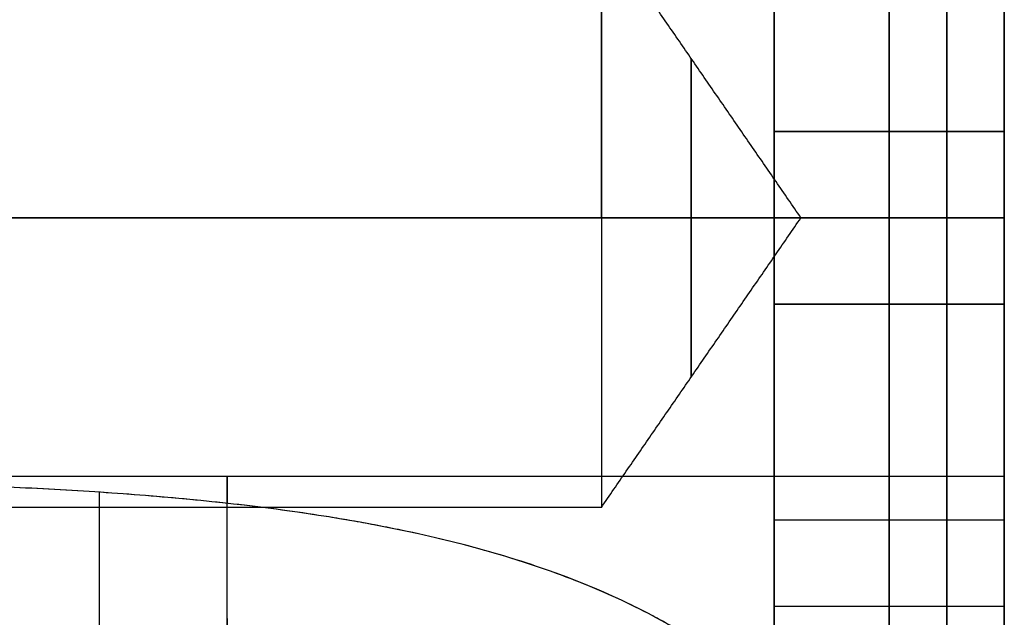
# Model space of a CAD drawing. Header units: millimetres. Extents: x -66 to 114, y 79 to 395.
# Tile 22 of 211: x 44.94 to 46.65, y 91.98 to 93.02. Entities that reach past the tile are written whole.
import ezdxf

# ---------------------------------------------------------------- set-up
doc = ezdxf.new("R2010")
doc.units = ezdxf.units.MM
doc.layers.add('Layer 01', color=7, linetype='Continuous', true_color=0x000000)

# ---------------------------------------------------------------- blocks, each defined once
blk = doc.blocks.new('Block 03')
at = {"layer": 'Layer 01'}
for p, q in [((46.45, 93.8733, 14.5738), (46.45, 92.8233, 15.18)), ((46.45, 92.8233, 12.12), (46.45, 93.8733, 12.7262)), ((46.45, 93.7233, 14.314), (46.45, 92.6733, 14.9202)), ((46.45, 92.6733, 12.3798), (46.45, 93.7233, 12.986)), ((46.25, 92.8233, 16.415), (46.65, 92.8233, 16.415)), ((46.25, 92.8233, 10.885), (46.65, 92.8233, 10.885)), ((46.45, 92.8233, 15.18), (46.45, 92.8233, 17.65)), ((46.45, 92.8233, 17.65), (46.45, 92.5233, 17.65)), ((46.45, 92.8233, 9.65), (46.45, 92.5233, 9.65)), ((46.45, 92.8233, 9.65), (46.45, 92.8233, 12.12)), ((45.95, 92.6733, 14.1535), (41.95, 92.6733, 14.1535)), ((45.95, 92.6733, 13.1465), (44.0436, 92.6733, 13.1465)), ((46.65, 92.6733, 12.9), (44.4268, 92.6733, 12.9)), ((46.2968, 92.6733, 13.65), (45.95, 92.6733, 14.1535)), ((46.2968, 92.6733, 13.65), (45.95, 92.6733, 13.1465)), ((46.65, 92.6733, 17.65), (46.25, 92.6733, 17.65)), ((46.65, 92.6733, 9.65), (46.25, 92.6733, 9.65)), ((46.45, 92.6733, 14.9202), (46.45, 91.6233, 14.314)), ((46.45, 91.6233, 12.986), (46.45, 92.6733, 12.3798)), ((46.65, 92.6733, 14.9202), (46.65, 92.6733, 14.4)), ((46.65, 92.6733, 12.9), (46.65, 92.6733, 12.3798)), ((46.25, 92.5233, 16.415), (46.65, 92.5233, 16.415)), ((46.25, 92.5233, 10.885), (46.65, 92.5233, 10.885)), ((46.45, 92.5233, 15.18), (46.45, 92.5233, 17.65)), ((46.45, 92.5233, 15.18), (46.45, 91.4733, 14.5738)), ((46.45, 91.4733, 12.7262), (46.45, 92.5233, 12.12)), ((46.45, 92.5233, 9.65), (46.45, 92.5233, 12.12)), ((46.65, 92.2233, 11.5), (43.95, 92.2233, 11.5)), ((46.65, 92.2233, 15.8), (43.95, 92.2233, 15.8)), ((45.95, 92.1698, 13.65), (41.95, 92.1698, 13.65)), ((46.25, 92.1483, 14.6171), (46.65, 92.1483, 14.6171)), ((46.25, 92.1483, 12.6829), (46.65, 92.1483, 12.6829)), ((46.25, 91.9983, 14.8769), (46.65, 91.9983, 14.8769)), ((46.25, 91.9983, 12.4231), (46.65, 91.9983, 12.4231))]:
    blk.add_line(p, q, dxfattribs=at)
at = {"layer": 'Layer 01', "extrusion": (1, -5.46571e-16, 2.7939e-15)}
blk.add_arc((93.8733, 13.65, 46.45), 6.5, 180, 0, dxfattribs=at)
at = {"layer": 'Layer 01', "extrusion": (-1, -5.46571e-16, -2.7939e-15)}
blk.add_arc((-93.8733, 13.65, -46.45), 6.5, 0, 180, dxfattribs=at)
at = {"layer": 'Layer 01', "extrusion": (1, 2.7572e-30, 2.7939e-15)}
blk.add_arc((93.8733, 13.65, 46.45), 5.4, 360, 180, dxfattribs=at)
at = {"layer": 'Layer 01', "extrusion": (1, 1.89915e-16, 1.14455e-15)}
blk.add_arc((93.8733, 13.65, 46.45), 5.4, 246.6125, 360, dxfattribs=at)
at = {"layer": 'Layer 01', "extrusion": (1, 0, 0)}
blk.add_arc((93.8733, 13.65, 46.55), 5.4, 0, 180, dxfattribs=at)
at = {"layer": 'Layer 01', "extrusion": (1, 0, 3.55271e-15)}
blk.add_arc((93.8733, 13.65, 46.55), 5.4, 246.6125, 360, dxfattribs=at)
at = {"layer": 'Layer 01', "extrusion": (-1, -1.31582e-15, -2.7939e-15)}
blk.add_arc((-93.8733, 13.65, -46.65), 5.4, 360, 180, dxfattribs=at)
at = {"layer": 'Layer 01', "extrusion": (-1, -7.66907e-16, -4.56718e-15)}
blk.add_arc((-93.8733, 13.65, -46.65), 5.4, 180, 293.3875, dxfattribs=at)
at = {"layer": 'Layer 01', "extrusion": (-1, 1.41111e-14, -3.53483e-23)}
blk.add_arc((-92.6733, 13.65, -45.95), 0.5035, 90, 180, dxfattribs=at)
at = {"layer": 'Layer 01', "extrusion": (-1, -1.53823e-30, -1.41111e-14)}
blk.add_arc((-92.6733, 13.65, -45.95), 0.5035, 180, 270, dxfattribs=at)
at = {"layer": 'Layer 01', "extrusion": (-1, 0, -4.65557e-15)}
for start, end in [(0, 180), (180, 0)]:
    blk.add_arc((-92.6733, 13.65, -46.106), 0.277, start, end, dxfattribs=at)
at = {"layer": 'Layer 01', "extrusion": (1, 1.41111e-14, 3.39358e-23)}
blk.add_arc((92.6733, 13.65, 45.95), 0.5035, 90, 180, dxfattribs=at)
at = {"layer": 'Layer 01', "extrusion": (-1, -1.41111e-14, 3.39358e-23)}
blk.add_arc((-92.6733, 13.65, -45.95), 0.5035, 270, 0, dxfattribs=at)
at = {"layer": 'Layer 01', "extrusion": (-1, 0, 0)}
for centre, radius, end in [((-91.4733, 11.5, -45.3), 0.75, 200.2757), ((-91.4733, 15.8, -45.3), 0.75, 200.2733), ((-91.4733, 15.8, -45.3), 0.5035, 207.1278), ((-91.4733, 11.5, -45.3), 0.5035, 207.1278)]:
    blk.add_arc(centre, radius, 90, end, dxfattribs=at)
at = {"layer": 'Layer 01', "extrusion": (-1, -5.1479e-16, -4.73695e-15)}
blk.add_arc((-91.4733, 15.8, -46.65), 0.75, 90, 270, dxfattribs=at)
at = {"layer": 'Layer 01', "extrusion": (-1, -6.08299e-17, -5.40204e-17)}
blk.add_arc((-91.4733, 11.5, -46.65), 0.75, 90, 186.7862, dxfattribs=at)
at = {"layer": 'Layer 01'}
for points in [[(46.25, 93.8733, 14.5738), (46.25, 93.3483, 14.8769), (46.25, 92.8233, 15.18)], [(46.25, 92.8233, 12.12), (46.25, 93.3483, 12.4231), (46.25, 93.8733, 12.7262)], [(46.65, 92.8233, 15.18), (46.65, 93.3483, 14.8769), (46.65, 93.8733, 14.5738)], [(46.65, 93.8733, 12.7262), (46.65, 93.3483, 12.4231), (46.65, 92.8233, 12.12)], [(46.25, 93.7233, 14.314), (46.25, 93.1983, 14.6171), (46.25, 92.6733, 14.9202)], [(46.25, 92.6733, 12.3798), (46.25, 93.1983, 12.6829), (46.25, 93.7233, 12.986)], [(46.65, 92.6733, 14.9202), (46.65, 93.1983, 14.6171), (46.65, 93.7233, 14.314)], [(46.65, 93.7233, 12.986), (46.65, 93.1983, 12.6829), (46.65, 92.6733, 12.3798)], [(46.2968, 92.6733, 13.65), (46.1234, 92.9251, 13.65), (45.95, 93.1769, 13.65)], [(46.25, 92.8233, 15.18), (46.45, 92.8233, 15.18), (46.65, 92.8233, 15.18)], [(46.25, 92.8233, 15.18), (46.25, 92.8233, 16.415), (46.25, 92.8233, 17.65)], [(46.25, 92.8233, 17.65), (46.45, 92.8233, 17.65), (46.65, 92.8233, 17.65)], [(46.25, 92.8233, 17.65), (46.25, 92.6733, 17.65), (46.25, 92.5233, 17.65)], [(46.25, 92.8233, 9.65), (46.25, 92.6733, 9.65), (46.25, 92.5233, 9.65)], [(46.65, 92.8233, 9.65), (46.45, 92.8233, 9.65), (46.25, 92.8233, 9.65)], [(46.25, 92.8233, 9.65), (46.25, 92.8233, 10.885), (46.25, 92.8233, 12.12)], [(46.25, 92.8233, 12.12), (46.45, 92.8233, 12.12), (46.65, 92.8233, 12.12)], [(46.65, 92.8233, 17.65), (46.65, 92.8233, 16.415), (46.65, 92.8233, 15.18)], [(46.65, 92.5233, 17.65), (46.65, 92.6733, 17.65), (46.65, 92.8233, 17.65)], [(46.65, 92.8233, 9.65), (46.65, 92.6733, 9.65), (46.65, 92.5233, 9.65)], [(46.65, 92.8233, 12.12), (46.65, 92.8233, 10.885), (46.65, 92.8233, 9.65)], [(46.65, 92.6733, 14.4), (44.3, 92.6733, 14.4), (41.95, 92.6733, 14.4)], [(41.95, 92.6733, 14.1536), (43.95, 92.6733, 14.1536), (45.95, 92.6733, 14.1535)], [(45.95, 92.6733, 13.1465), (44.9968, 92.6733, 13.1464), (44.0436, 92.6732, 13.1463)], [(44.4268, 92.6733, 12.9002), (45.5384, 92.6733, 12.9001), (46.65, 92.6733, 12.9)], [(45.95, 92.1698, 13.65), (46.1234, 92.4216, 13.65), (46.2968, 92.6733, 13.65)], [(46.25, 92.6733, 14.9202), (46.25, 92.1483, 14.6171), (46.25, 91.6233, 14.314)], [(46.65, 92.6733, 14.9202), (46.45, 92.6733, 14.9202), (46.25, 92.6733, 14.9202)], [(46.65, 92.6733, 12.3798), (46.45, 92.6733, 12.3798), (46.25, 92.6733, 12.3798)], [(46.25, 91.6233, 12.986), (46.25, 92.1483, 12.6829), (46.25, 92.6733, 12.3798)], [(46.65, 91.6233, 14.314), (46.65, 92.1483, 14.6171), (46.65, 92.6733, 14.9202)], [(46.65, 92.6733, 12.3798), (46.65, 92.1483, 12.6829), (46.65, 91.6233, 12.986)], [(46.25, 92.5233, 17.65), (46.45, 92.5233, 17.65), (46.65, 92.5233, 17.65)], [(46.25, 92.5233, 15.18), (46.25, 92.5233, 16.415), (46.25, 92.5233, 17.65)], [(46.65, 92.5233, 15.18), (46.45, 92.5233, 15.18), (46.25, 92.5233, 15.18)], [(46.25, 92.5233, 15.18), (46.25, 91.9983, 14.8769), (46.25, 91.4733, 14.5738)], [(46.25, 91.4733, 12.7262), (46.25, 91.9983, 12.4231), (46.25, 92.5233, 12.12)], [(46.25, 92.5233, 12.12), (46.45, 92.5233, 12.12), (46.65, 92.5233, 12.12)], [(46.25, 92.5233, 9.65), (46.25, 92.5233, 10.885), (46.25, 92.5233, 12.12)], [(46.65, 92.5233, 9.65), (46.45, 92.5233, 9.65), (46.25, 92.5233, 9.65)], [(46.65, 92.5233, 15.18), (46.65, 92.5233, 16.415), (46.65, 92.5233, 17.65)], [(46.65, 92.5233, 9.65), (46.65, 92.5233, 10.885), (46.65, 92.5233, 12.12)], [(46.65, 91.4733, 14.5738), (46.65, 91.9983, 14.8769), (46.65, 92.5233, 15.18)], [(46.65, 92.5233, 12.12), (46.65, 91.9983, 12.4231), (46.65, 91.4733, 12.7262)], [(45.0778, 92.1962, 15.5999), (45.0778, 92.0717, 15.6147), (45.0778, 91.9472, 15.6295)], [(45.0778, 92.1961, 11.2999), (45.0778, 92.0717, 11.3147), (45.0778, 91.9472, 11.3295)]]:
    blk.add_open_spline(points, degree=2, dxfattribs=at)
for points, knots in [([(46.65, 93.4036, 13.8209), (46.65, 93.4292, 13.7113), (46.65, 93.4298, 13.5959), (46.65, 93.3806, 13.3763), (46.65, 93.3309, 13.2722), (46.65, 93.1911, 13.0958), (46.65, 93.101, 13.0237), (46.65, 92.8983, 12.9258), (46.65, 92.7859, 12.9), (46.65, 92.6733, 12.9)], [-1.361856, -1.361856, -1.361856, -1.361856, -1.021392, -1.021392, -0.680928, -0.680928, -0.340464, -0.340464, 0, 0, 0, 0]), ([(46.65, 92.6733, 14.4), (46.65, 92.8409, 14.4), (46.65, 93.008, 14.3418), (46.65, 93.2707, 14.1335), (46.65, 93.3654, 13.9841), (46.65, 93.4036, 13.8209)], [-1.024265, -1.024265, -1.024265, -1.024265, -0.512132, -0.512132, 0, 0, 0, 0]), ([(46.65, 91.9431, 13.4791), (46.65, 91.9174, 13.5887), (46.65, 91.9169, 13.7041), (46.65, 91.966, 13.9237), (46.65, 92.0157, 14.0278), (46.65, 92.1556, 14.2042), (46.65, 92.2457, 14.2763), (46.65, 92.4483, 14.3742), (46.65, 92.5608, 14.4), (46.65, 92.6733, 14.4)], [-1.361856, -1.361856, -1.361856, -1.361856, -1.021392, -1.021392, -0.680928, -0.680928, -0.340464, -0.340464, 0, 0, 0, 0]), ([(46.65, 92.6733, 12.9), (46.65, 92.5057, 12.9), (46.65, 92.3387, 12.9582), (46.65, 92.076, 13.1665), (46.65, 91.9813, 13.3159), (46.65, 91.9431, 13.4791)], [-1.024265, -1.024265, -1.024265, -1.024265, -0.512132, -0.512132, 0, 0, 0, 0]), ([(46.4476, 91.4733, 10.75), (46.4324, 91.5655, 10.75), (46.3951, 91.6547, 10.7671), (46.3056, 91.7765, 10.8126), (46.2703, 91.8151, 10.8311), (46.2089, 91.8695, 10.8628), (46.1761, 91.8958, 10.8797), (46.1342, 91.9248, 10.9009), (46.1124, 91.9389, 10.9119), (46.1028, 91.9448, 10.9167), (46.0964, 91.9487, 10.9199), (46.0923, 91.9512, 10.922), (46.0146, 91.9978, 10.9607), (45.9303, 92.0358, 11.0012), (45.7905, 92.0831, 11.0626), (45.7417, 92.0973, 11.0832), (45.6651, 92.1164, 11.1138), (45.6259, 92.1254, 11.1291), (45.5856, 92.1336, 11.1442), (45.5584, 92.1389, 11.1542), (45.5427, 92.1418, 11.1599), (45.4354, 92.1611, 11.1984), (45.3368, 92.1738, 11.2303), (45.1841, 92.1884, 11.2733), (45.1324, 92.1925, 11.2868), (45.0273, 92.1995, 11.3121), (44.9719, 92.2025, 11.3243), (44.7116, 92.2143, 11.3766), (44.5004, 92.217, 11.4024), (44.2863, 92.2181, 11.4114)], [0, 0, 0, 0, 0.321274, 0.321274, 0.48191, 0.48191, 0.562229, 0.602388, 0.622468, 0.632507, 0.632507, 0.642547, 0.642547, 0.963821, 0.963821, 1.124458, 1.124458, 1.204776, 1.244935, 1.244935, 1.285094, 1.285094, 1.606368, 1.606368, 1.767005, 1.767005, 1.927642, 1.927642, 2.570189, 2.570189, 2.570189, 2.570189]), ([(46.4473, 91.4733, 15.0501), (46.445, 91.4869, 15.05), (46.443, 91.4964, 15.0503), (46.4377, 91.5193, 15.0513), (46.4288, 91.5535, 15.0537), (46.4167, 91.5871, 15.0583), (46.3885, 91.6532, 15.0705), (46.3643, 91.6958, 15.0824), (46.275, 91.8174, 15.128), (46.1935, 91.8904, 15.1714), (46.0836, 91.9564, 15.2262), (46.0807, 91.9581, 15.2277), (46.0711, 91.9636, 15.2325), (46.0567, 91.9719, 15.2396), (46.0223, 91.9905, 15.2565), (45.9506, 92.0254, 15.291), (45.8841, 92.0514, 15.3215), (45.7443, 92.0988, 15.3829), (45.6421, 92.1239, 15.4242), (45.517, 92.1464, 15.4692), (45.507, 92.1481, 15.4727), (45.483, 92.1522, 15.4811), (45.4468, 92.158, 15.4936), (45.3613, 92.1702, 15.5219), (45.2862, 92.1787, 15.5446), (45.1335, 92.1932, 15.5876), (45.0283, 92.2, 15.613), (44.8657, 92.2074, 15.6456), (44.8156, 92.2092, 15.6547), (44.7107, 92.2123, 15.6716), (44.6581, 92.2135, 15.679), (44.4997, 92.2165, 15.6982), (44.3934, 92.2175, 15.7069), (44.2863, 92.2181, 15.7114)], [0, 0, 0, 0, 0.040121, 0.040121, 0.080242, 0.160484, 0.160484, 0.320969, 0.320969, 0.641937, 0.641937, 0.661998, 0.661998, 0.682059, 0.72218, 0.802422, 0.962906, 0.962906, 1.283875, 1.283875, 1.323996, 1.323996, 1.364117, 1.444359, 1.604844, 1.604844, 1.925812, 1.925812, 2.086297, 2.086297, 2.246781, 2.246781, 2.56775, 2.56775, 2.56775, 2.56775]), ([(46.65, 92.2181, 11.4114), (46.65, 92.1966, 11.2311), (46.65, 92.1071, 11.0598), (46.65, 91.8356, 10.8187), (46.65, 91.6549, 10.75), (46.65, 91.4733, 10.75)], [-1.112834, -1.112834, -1.112834, -1.112834, -0.556417, -0.556417, 0, 0, 0, 0])]:
    blk.add_open_spline(points, degree=3, knots=knots, dxfattribs=at)

msp = doc.modelspace()

# ---------------------------------------------------------------- block references
at = {"layer": 'Layer 01'}
msp.add_blockref('Block 03', (0, 0), dxfattribs=at)

doc.saveas('drawing.dxf')
